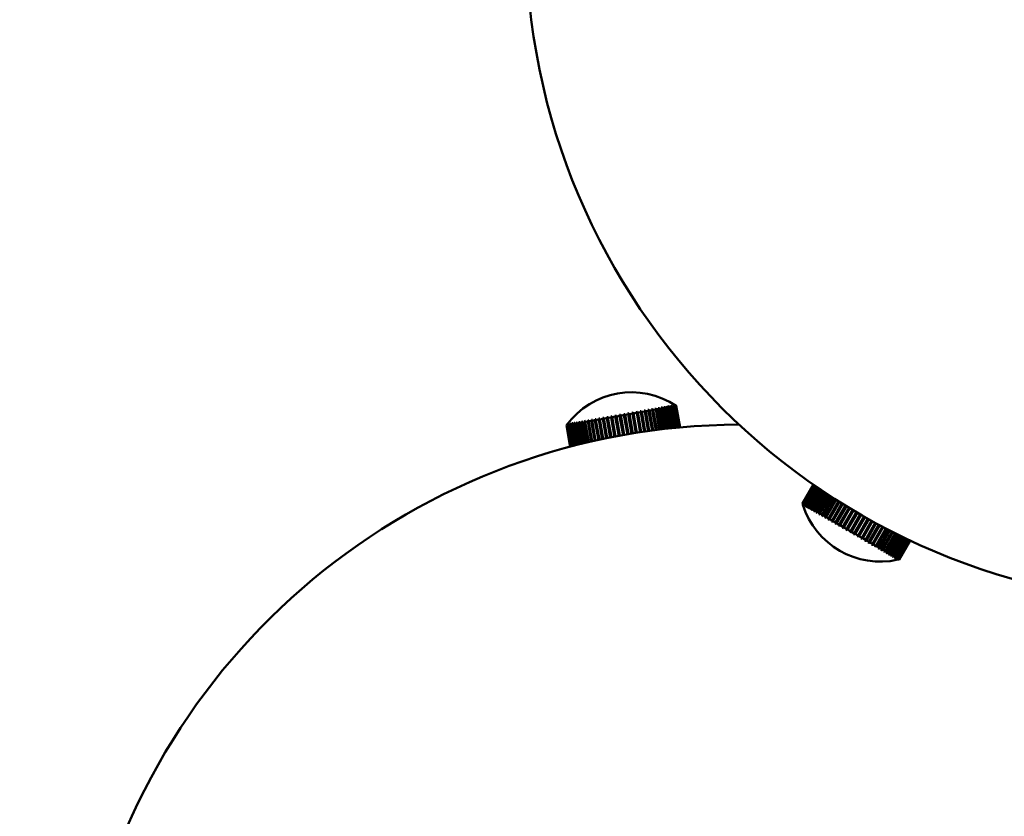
# Model space of a CAD drawing. Header units: millimetres. Extents: x 849 to 4035, y 828 to 3843.
# Tile 69 of 121: x 2258 to 2346, y 3301 to 3373. Entities that reach past the tile are written whole.
import ezdxf

# ---------------------------------------------------------------- set-up
doc = ezdxf.new("R2010")
doc.units = ezdxf.units.MM
doc.header["$LTSCALE"] = 15
doc.layers.add('Widoczne (ISO)', color=7, linetype='Continuous', lineweight=50)

msp = doc.modelspace()

# ---------------------------------------------------------------- linework, layer by layer
at = {"layer": 'Widoczne (ISO)'}
for p, q in [((2314.829, 3337.905), (2314.748, 3337.891)), ((2314.819, 3337.903), (2315.148, 3336.038)), ((2314.889, 3337.837), (2315.119, 3337.878)), ((2315.13, 3337.958), (2315.054, 3337.945)), ((2315.119, 3337.956), (2315.451, 3336.076)), ((2315.437, 3336.074), (2315.119, 3337.878)), ((2315.195, 3337.891), (2315.411, 3337.929)), ((2315.195, 3337.891), (2315.514, 3336.083)), ((2315.412, 3338.008), (2315.341, 3337.995)), ((2315.4, 3338.006), (2315.735, 3336.11)), ((2315.732, 3336.11), (2315.411, 3337.929)), ((2315.482, 3337.942), (2315.682, 3337.977)), ((2315.482, 3337.942), (2315.803, 3336.118)), ((2315.674, 3338.054), (2315.608, 3338.042)), ((2315.661, 3338.052), (2315.672, 3337.986)), ((2316.006, 3336.141), (2315.682, 3337.977)), ((2315.747, 3337.989), (2315.931, 3338.021)), ((2315.747, 3337.989), (2316.072, 3336.149)), ((2315.913, 3338.096), (2315.853, 3338.085)), ((2315.899, 3338.093), (2315.908, 3338.04)), ((2316.257, 3336.169), (2315.931, 3338.021)), ((2315.99, 3338.031), (2316.156, 3338.061)), ((2315.99, 3338.031), (2316.318, 3336.176)), ((2316.127, 3338.134), (2316.074, 3338.124)), ((2316.113, 3338.131), (2316.12, 3338.088)), ((2316.485, 3336.194), (2316.156, 3338.061)), ((2316.209, 3338.07), (2316.355, 3338.096)), ((2316.209, 3338.07), (2316.539, 3336.199)), ((2316.317, 3338.167), (2316.27, 3338.159)), ((2316.302, 3338.165), (2316.307, 3338.131)), ((2316.687, 3336.215), (2316.355, 3338.096)), ((2316.402, 3338.104), (2316.528, 3338.126)), ((2316.402, 3338.104), (2316.734, 3336.219)), ((2316.48, 3338.196), (2316.44, 3338.189)), ((2316.464, 3338.193), (2316.468, 3338.169)), ((2316.862, 3336.232), (2316.528, 3338.126)), ((2316.567, 3338.133), (2316.673, 3338.152)), ((2316.567, 3338.133), (2316.902, 3336.236)), ((2316.616, 3338.22), (2316.583, 3338.214)), ((2316.599, 3338.217), (2316.602, 3338.201)), ((2317.009, 3336.246), (2316.673, 3338.152)), ((2316.723, 3338.239), (2316.698, 3338.234)), ((2316.705, 3338.157), (2316.79, 3338.172)), ((2316.705, 3338.157), (2317.042, 3336.25)), ((2316.706, 3338.236), (2316.708, 3338.228)), ((2316.801, 3338.253), (2316.784, 3338.25)), ((2316.784, 3338.25), (2316.784, 3338.249)), ((2317.127, 3336.258), (2316.79, 3338.172)), ((2316.815, 3338.177), (2316.877, 3338.188)), ((2316.815, 3338.177), (2317.153, 3336.26)), ((2316.85, 3338.261), (2316.841, 3338.26)), ((2316.87, 3338.265), (2316.868, 3338.264)), ((2317.216, 3336.266), (2316.877, 3338.188)), ((2316.894, 3338.191), (2316.934, 3338.198)), ((2316.894, 3338.191), (2317.234, 3336.268)), ((2317.274, 3336.271), (2316.934, 3338.198)), ((2316.944, 3338.2), (2316.962, 3338.203)), ((2316.944, 3338.2), (2317.284, 3336.272)), ((2317.302, 3336.274), (2316.962, 3338.203)), ((2316.964, 3338.203), (2317.304, 3336.274)), ((2316.964, 3338.203), (2316.964, 3338.203)), ((2316.964, 3338.203), (2317.304, 3336.274)), ((2309.779, 3337.014), (2309.693, 3336.999)), ((2310.026, 3335.156), (2309.701, 3337.001)), ((2309.754, 3336.932), (2310.014, 3336.978)), ((2310.324, 3335.219), (2310.014, 3336.978)), ((2310.123, 3337.075), (2310.033, 3337.059)), ((2310.363, 3335.228), (2310.04, 3337.06)), ((2310.104, 3336.993), (2310.372, 3337.041)), ((2310.104, 3336.993), (2310.413, 3335.238)), ((2310.68, 3335.294), (2310.372, 3337.041)), ((2310.478, 3337.138), (2310.385, 3337.121)), ((2310.712, 3335.3), (2310.391, 3337.122)), ((2310.465, 3337.057), (2310.741, 3337.106)), ((2310.465, 3337.057), (2310.772, 3335.313)), ((2311.047, 3335.368), (2310.741, 3337.106)), ((2310.843, 3337.202), (2310.748, 3337.185)), ((2311.072, 3335.373), (2310.752, 3337.186)), ((2310.836, 3337.123), (2311.117, 3337.172)), ((2310.836, 3337.123), (2311.142, 3335.387)), ((2311.422, 3335.441), (2311.117, 3337.172)), ((2311.215, 3337.268), (2311.118, 3337.251)), ((2311.44, 3335.445), (2311.121, 3337.251)), ((2311.214, 3337.189), (2311.499, 3337.24)), ((2311.214, 3337.189), (2311.519, 3335.46)), ((2311.592, 3337.334), (2311.494, 3337.317)), ((2311.814, 3335.515), (2311.496, 3337.317)), ((2311.804, 3335.514), (2311.499, 3337.24)), ((2311.597, 3337.257), (2311.885, 3337.308)), ((2311.597, 3337.257), (2311.902, 3335.532)), ((2311.972, 3337.401), (2311.874, 3337.384)), ((2312.191, 3335.584), (2311.874, 3337.384)), ((2312.189, 3335.584), (2311.885, 3337.308)), ((2311.984, 3337.325), (2312.272, 3337.376)), ((2311.984, 3337.325), (2312.287, 3335.601)), ((2312.352, 3337.468), (2312.254, 3337.451)), ((2312.576, 3335.652), (2312.272, 3337.376)), ((2312.351, 3337.468), (2312.669, 3335.668)), ((2312.37, 3337.393), (2312.657, 3337.444)), ((2312.37, 3337.393), (2312.674, 3335.669)), ((2312.73, 3337.535), (2312.633, 3337.518)), ((2312.961, 3335.717), (2312.657, 3337.444)), ((2312.728, 3337.534), (2313.046, 3335.731)), ((2312.755, 3337.461), (2313.038, 3337.511)), ((2312.755, 3337.461), (2313.059, 3335.733)), ((2313.104, 3337.601), (2313.008, 3337.584)), ((2313.344, 3335.779), (2313.038, 3337.511)), ((2313.1, 3337.6), (2313.419, 3335.791)), ((2313.135, 3337.528), (2313.414, 3337.577)), ((2313.135, 3337.528), (2313.44, 3335.794)), ((2313.471, 3337.665), (2313.377, 3337.649)), ((2313.72, 3335.838), (2313.414, 3337.577)), ((2313.466, 3337.665), (2313.787, 3335.848)), ((2313.508, 3337.594), (2313.78, 3337.642)), ((2313.508, 3337.594), (2313.815, 3335.852)), ((2313.829, 3337.729), (2313.738, 3337.712)), ((2314.089, 3335.893), (2313.78, 3337.642)), ((2313.823, 3337.727), (2314.145, 3335.901)), ((2313.872, 3337.658), (2314.136, 3337.704)), ((2313.872, 3337.658), (2314.181, 3335.906)), ((2314.177, 3337.79), (2314.088, 3337.774)), ((2314.447, 3335.944), (2314.136, 3337.704)), ((2314.169, 3337.788), (2314.493, 3335.95)), ((2314.225, 3337.72), (2314.48, 3337.765)), ((2314.225, 3337.72), (2314.536, 3335.956)), ((2314.51, 3337.849), (2314.425, 3337.834)), ((2314.792, 3335.991), (2314.48, 3337.765)), ((2314.502, 3337.847), (2314.828, 3335.996)), ((2314.565, 3337.78), (2314.808, 3337.823)), ((2314.565, 3337.78), (2314.878, 3336.003)), ((2315.123, 3336.035), (2314.808, 3337.823)), ((2314.889, 3337.837), (2315.204, 3336.045)), ((2307.116, 3336.467), (2307.122, 3336.468)), ((2307.116, 3336.467), (2307.456, 3334.538)), ((2307.462, 3334.539), (2307.122, 3336.468)), ((2307.127, 3336.469), (2307.155, 3336.473)), ((2307.127, 3336.469), (2307.467, 3334.541)), ((2307.495, 3334.548), (2307.155, 3336.473)), ((2307.168, 3336.476), (2307.218, 3336.485)), ((2307.168, 3336.476), (2307.508, 3334.551)), ((2307.195, 3336.559), (2307.189, 3336.558)), ((2307.557, 3334.564), (2307.218, 3336.485)), ((2307.235, 3336.566), (2307.222, 3336.563)), ((2307.239, 3336.488), (2307.312, 3336.501)), ((2307.239, 3336.488), (2307.578, 3334.57)), ((2307.305, 3336.578), (2307.284, 3336.574)), ((2307.302, 3336.574), (2307.301, 3336.577)), ((2307.649, 3334.588), (2307.312, 3336.501)), ((2307.34, 3336.506), (2307.434, 3336.523)), ((2307.34, 3336.506), (2307.677, 3334.595)), ((2307.404, 3336.596), (2307.376, 3336.591)), ((2307.394, 3336.582), (2307.392, 3336.594)), ((2307.77, 3334.619), (2307.434, 3336.523)), ((2307.47, 3336.529), (2307.585, 3336.549)), ((2307.47, 3336.529), (2307.805, 3334.629)), ((2307.532, 3336.618), (2307.496, 3336.612)), ((2307.516, 3336.595), (2307.512, 3336.615)), ((2307.918, 3334.658), (2307.585, 3336.549)), ((2307.627, 3336.557), (2307.763, 3336.581)), ((2307.627, 3336.557), (2307.96, 3334.668)), ((2307.687, 3336.646), (2307.644, 3336.638)), ((2307.665, 3336.613), (2307.66, 3336.641)), ((2308.094, 3334.702), (2307.763, 3336.581)), ((2307.812, 3336.589), (2307.967, 3336.617)), ((2307.812, 3336.589), (2308.143, 3334.715)), ((2307.869, 3336.678), (2307.819, 3336.669)), ((2307.841, 3336.634), (2307.834, 3336.672)), ((2308.296, 3334.753), (2307.967, 3336.617)), ((2308.077, 3336.714), (2308.021, 3336.704)), ((2308.024, 3336.627), (2308.197, 3336.657)), ((2308.024, 3336.627), (2308.352, 3334.767)), ((2308.043, 3336.659), (2308.035, 3336.707)), ((2308.523, 3334.809), (2308.197, 3336.657)), ((2308.309, 3336.755), (2308.246, 3336.744)), ((2308.259, 3336.668), (2308.45, 3336.702)), ((2308.259, 3336.668), (2308.585, 3334.824)), ((2308.27, 3336.687), (2308.26, 3336.747)), ((2308.774, 3334.869), (2308.45, 3336.702)), ((2308.564, 3336.8), (2308.496, 3336.788)), ((2308.521, 3336.718), (2308.508, 3336.79)), ((2308.519, 3336.714), (2308.726, 3336.75)), ((2308.519, 3336.714), (2308.841, 3334.885)), ((2309.046, 3334.934), (2308.726, 3336.75)), ((2308.84, 3336.849), (2308.766, 3336.836)), ((2309.111, 3334.949), (2308.778, 3336.838)), ((2308.799, 3336.763), (2309.022, 3336.803)), ((2308.799, 3336.763), (2309.119, 3334.951)), ((2309.339, 3335.002), (2309.022, 3336.803)), ((2309.136, 3336.901), (2309.058, 3336.887)), ((2309.398, 3335.016), (2309.068, 3336.889)), ((2309.1, 3336.817), (2309.336, 3336.858)), ((2309.1, 3336.817), (2309.417, 3335.02)), ((2309.651, 3335.073), (2309.336, 3336.858)), ((2309.45, 3336.956), (2309.367, 3336.942)), ((2309.704, 3335.085), (2309.376, 3336.943)), ((2309.419, 3336.873), (2309.668, 3336.917)), ((2309.419, 3336.873), (2309.733, 3335.091)), ((2309.98, 3335.145), (2309.668, 3336.917)), ((2309.754, 3336.932), (2310.066, 3335.164)), ((2328.278, 3329.448), (2329.257, 3331.144)), ((2329.257, 3331.144), (2328.278, 3329.447)), ((2328.288, 3329.442), (2329.267, 3331.137)), ((2329.274, 3331.132), (2328.295, 3329.438)), ((2328.325, 3329.42), (2329.302, 3331.112)), ((2329.315, 3331.103), (2328.339, 3329.412)), ((2328.388, 3329.384), (2329.363, 3331.071)), ((2329.382, 3331.057), (2328.409, 3329.372)), ((2328.478, 3329.332), (2329.448, 3331.012)), ((2329.473, 3330.994), (2328.505, 3329.316)), ((2328.593, 3329.266), (2329.557, 3330.937)), ((2329.589, 3330.915), (2328.626, 3329.246)), ((2328.732, 3329.185), (2329.691, 3330.845)), ((2329.729, 3330.82), (2328.772, 3329.162)), ((2328.896, 3329.091), (2329.848, 3330.739)), ((2329.891, 3330.709), (2328.941, 3329.064)), ((2329.082, 3328.983), (2330.026, 3330.618)), ((2330.075, 3330.585), (2329.133, 3328.954)), ((2329.29, 3328.863), (2330.227, 3330.484)), ((2330.281, 3330.448), (2329.347, 3328.83)), ((2329.519, 3328.731), (2330.447, 3330.338)), ((2329.542, 3328.629), (2330.506, 3330.299)), ((2330.506, 3330.299), (2329.58, 3328.695)), ((2329.767, 3328.588), (2330.687, 3330.181)), ((2329.784, 3328.489), (2330.741, 3330.146)), ((2330.75, 3330.14), (2329.833, 3328.55)), ((2330.032, 3328.435), (2330.944, 3330.014)), ((2330.044, 3328.339), (2330.993, 3329.982)), ((2331.012, 3329.97), (2330.102, 3328.394)), ((2328.288, 3329.442), (2328.278, 3329.447)), ((2328.325, 3329.42), (2328.295, 3329.438)), ((2328.31, 3329.34), (2328.31, 3329.34)), ((2328.321, 3329.334), (2328.327, 3329.33)), ((2328.388, 3329.384), (2328.339, 3329.412)), ((2328.357, 3329.313), (2328.371, 3329.305)), ((2328.478, 3329.332), (2328.409, 3329.372)), ((2328.419, 3329.277), (2328.439, 3329.265)), ((2328.434, 3329.268), (2328.437, 3329.274)), ((2328.593, 3329.266), (2328.505, 3329.316)), ((2328.507, 3329.226), (2328.534, 3329.211)), ((2328.522, 3329.218), (2328.528, 3329.23)), ((2328.62, 3329.161), (2328.653, 3329.142)), ((2328.732, 3329.185), (2328.626, 3329.246)), ((2328.634, 3329.153), (2328.645, 3329.172)), ((2328.757, 3329.082), (2328.797, 3329.059)), ((2328.771, 3329.074), (2328.786, 3329.101)), ((2328.896, 3329.091), (2328.772, 3329.162)), ((2329.082, 3328.983), (2328.941, 3329.064)), ((2330.313, 3328.273), (2331.217, 3329.839)), ((2330.319, 3328.18), (2331.261, 3329.811)), ((2331.289, 3329.793), (2330.387, 3328.23)), ((2330.608, 3328.102), (2331.505, 3329.656)), ((2330.609, 3328.013), (2331.543, 3329.632)), ((2331.581, 3329.609), (2330.685, 3328.058)), ((2330.91, 3327.839), (2331.839, 3329.448)), ((2330.916, 3327.925), (2331.806, 3329.468)), ((2331.885, 3329.419), (2330.996, 3327.878)), ((2331.222, 3327.659), (2332.145, 3329.259)), ((2331.233, 3327.741), (2332.119, 3329.275)), ((2332.2, 3329.225), (2331.316, 3327.693)), ((2331.541, 3327.474), (2332.461, 3329.067)), ((2331.56, 3327.553), (2332.441, 3329.079)), ((2328.918, 3328.989), (2328.963, 3328.963)), ((2328.931, 3328.981), (2328.951, 3329.017)), ((2329.101, 3328.883), (2329.152, 3328.854)), ((2329.114, 3328.876), (2329.139, 3328.921)), ((2329.29, 3328.863), (2329.133, 3328.954)), ((2329.306, 3328.765), (2329.362, 3328.732)), ((2329.318, 3328.758), (2329.349, 3328.813)), ((2329.519, 3328.731), (2329.347, 3328.83)), ((2329.531, 3328.635), (2329.592, 3328.6)), ((2329.767, 3328.588), (2329.58, 3328.695)), ((2329.774, 3328.495), (2329.84, 3328.456)), ((2330.032, 3328.435), (2329.833, 3328.55)), ((2330.035, 3328.344), (2330.105, 3328.303)), ((2330.313, 3328.273), (2330.102, 3328.394)), ((2330.311, 3328.184), (2330.385, 3328.142)), ((2330.608, 3328.102), (2330.387, 3328.23)), ((2332.524, 3329.028), (2331.644, 3327.504)), ((2331.868, 3327.286), (2332.784, 3328.873)), ((2331.893, 3327.36), (2332.771, 3328.881)), ((2332.855, 3328.83), (2331.978, 3327.311)), ((2332.198, 3327.095), (2333.112, 3328.679)), ((2332.23, 3327.166), (2333.106, 3328.683)), ((2333.192, 3328.632), (2332.316, 3327.116)), ((2332.57, 3326.97), (2333.445, 3328.485)), ((2333.531, 3328.435), (2332.618, 3326.853)), ((2333.531, 3328.435), (2332.656, 3326.92)), ((2332.909, 3326.773), (2333.785, 3328.29)), ((2333.865, 3328.244), (2332.95, 3326.661)), ((2333.872, 3328.241), (2332.996, 3326.724)), ((2330.602, 3328.017), (2330.679, 3327.972)), ((2330.916, 3327.925), (2330.685, 3328.058)), ((2330.904, 3327.842), (2330.984, 3327.796)), ((2331.233, 3327.741), (2330.996, 3327.878)), ((2331.217, 3327.662), (2331.299, 3327.614)), ((2331.56, 3327.553), (2331.316, 3327.693)), ((2331.538, 3327.476), (2331.622, 3327.428)), ((2331.893, 3327.36), (2331.644, 3327.504)), ((2331.865, 3327.287), (2331.951, 3327.238)), ((2332.23, 3327.166), (2331.978, 3327.311)), ((2333.247, 3326.578), (2334.125, 3328.098)), ((2334.197, 3328.057), (2333.281, 3326.47)), ((2334.211, 3328.049), (2333.333, 3326.529)), ((2333.581, 3326.385), (2334.462, 3327.91)), ((2334.526, 3327.874), (2333.607, 3326.282)), ((2334.547, 3327.863), (2333.666, 3326.337)), ((2333.91, 3326.196), (2334.794, 3327.728)), ((2334.85, 3327.697), (2333.927, 3326.097)), ((2334.877, 3327.682), (2333.992, 3326.148)), ((2334.23, 3326.011), (2335.119, 3327.552)), ((2335.167, 3327.527), (2334.238, 3325.917)), ((2335.201, 3327.508), (2334.309, 3325.965)), ((2335.474, 3327.363), (2334.539, 3325.744)), ((2334.54, 3325.832), (2335.435, 3327.384)), ((2335.514, 3327.342), (2334.617, 3325.788)), ((2332.197, 3327.096), (2332.283, 3327.046)), ((2332.57, 3326.97), (2332.316, 3327.116)), ((2332.531, 3326.903), (2332.618, 3326.853)), ((2332.909, 3326.773), (2332.656, 3326.92)), ((2332.865, 3326.71), (2332.952, 3326.66)), ((2333.247, 3326.578), (2332.996, 3326.724)), ((2333.198, 3326.518), (2333.283, 3326.469)), ((2333.581, 3326.385), (2333.333, 3326.529)), ((2335.77, 3327.208), (2334.828, 3325.577)), ((2334.838, 3325.66), (2335.74, 3327.224)), ((2335.816, 3327.184), (2334.911, 3325.618)), ((2336.052, 3327.062), (2335.103, 3325.418)), ((2335.122, 3325.496), (2336.032, 3327.072)), ((2336.104, 3327.035), (2335.192, 3325.456)), ((2336.319, 3326.926), (2335.362, 3325.268)), ((2335.391, 3325.341), (2336.309, 3326.931)), ((2336.377, 3326.896), (2335.457, 3325.303)), ((2335.643, 3325.195), (2336.569, 3326.8)), ((2336.632, 3326.768), (2335.704, 3325.16)), ((2335.875, 3325.061), (2336.81, 3326.679)), ((2336.868, 3326.65), (2335.932, 3325.029)), ((2336.088, 3324.938), (2337.031, 3326.57)), ((2337.084, 3326.544), (2336.139, 3324.909)), ((2336.28, 3324.828), (2337.23, 3326.473)), ((2337.277, 3326.45), (2336.325, 3324.801)), ((2336.448, 3324.73), (2337.406, 3326.388)), ((2333.526, 3326.328), (2333.61, 3326.28)), ((2333.91, 3326.196), (2333.666, 3326.337)), ((2333.849, 3326.142), (2333.931, 3326.094)), ((2334.23, 3326.011), (2333.992, 3326.148)), ((2334.164, 3325.96), (2334.244, 3325.914)), ((2334.54, 3325.832), (2334.309, 3325.965)), ((2334.469, 3325.784), (2334.546, 3325.74)), ((2334.838, 3325.66), (2334.617, 3325.788)), ((2334.762, 3325.615), (2334.836, 3325.572)), ((2335.122, 3325.496), (2334.911, 3325.618)), ((2337.446, 3326.368), (2336.488, 3324.708)), ((2336.593, 3324.646), (2337.557, 3326.315)), ((2337.591, 3326.299), (2336.627, 3324.627)), ((2336.714, 3324.577), (2337.683, 3326.255)), ((2337.711, 3326.242), (2336.741, 3324.561)), ((2336.809, 3324.522), (2337.782, 3326.208)), ((2337.803, 3326.198), (2336.829, 3324.51)), ((2336.878, 3324.482), (2337.855, 3326.173)), ((2337.869, 3326.167), (2336.892, 3324.474)), ((2336.921, 3324.457), (2337.9, 3326.152)), ((2337.907, 3326.149), (2336.928, 3324.453)), ((2336.938, 3324.448), (2337.917, 3326.144)), ((2335.042, 3325.453), (2335.112, 3325.413)), ((2335.391, 3325.341), (2335.192, 3325.456)), ((2335.306, 3325.301), (2335.372, 3325.263)), ((2335.643, 3325.195), (2335.457, 3325.303)), ((2335.554, 3325.158), (2335.615, 3325.123)), ((2335.643, 3325.195), (2335.604, 3325.129)), ((2335.875, 3325.061), (2335.704, 3325.16)), ((2335.783, 3325.025), (2335.839, 3324.993)), ((2335.859, 3325.055), (2335.827, 3325)), ((2336.088, 3324.938), (2335.932, 3325.029)), ((2335.992, 3324.905), (2336.043, 3324.875)), ((2336.056, 3324.927), (2336.031, 3324.882)), ((2336.28, 3324.828), (2336.139, 3324.909)), ((2336.18, 3324.796), (2336.226, 3324.77)), ((2336.233, 3324.812), (2336.213, 3324.777)), ((2336.448, 3324.73), (2336.325, 3324.801)), ((2336.346, 3324.7), (2336.386, 3324.677)), ((2336.388, 3324.712), (2336.372, 3324.685)), ((2336.593, 3324.646), (2336.488, 3324.708)), ((2336.519, 3324.626), (2336.508, 3324.607)), ((2336.714, 3324.577), (2336.627, 3324.627)), ((2336.489, 3324.618), (2336.522, 3324.599)), ((2336.608, 3324.549), (2336.634, 3324.534)), ((2336.627, 3324.554), (2336.62, 3324.542)), ((2336.701, 3324.495), (2336.722, 3324.484)), ((2336.71, 3324.497), (2336.707, 3324.492)), ((2336.809, 3324.522), (2336.741, 3324.561)), ((2336.77, 3324.456), (2336.783, 3324.448)), ((2336.812, 3324.431), (2336.819, 3324.428)), ((2336.828, 3324.422), (2336.828, 3324.422)), ((2336.878, 3324.482), (2336.829, 3324.51)), ((2336.921, 3324.457), (2336.892, 3324.474)), ((2336.938, 3324.448), (2336.928, 3324.453))]:
    msp.add_line(p, q, dxfattribs=at)
for centre, radius in [((2278.483, 3527.649), 315), ((2363.483, 3380.425), 60)]:
    msp.add_circle(centre, radius, dxfattribs=at)
for centre, radius, start, end in [((2312.952, 3332.165), 7.25, 56.39718, 143.60282), ((2322.763, 3276.523), 60, 90.16996, 47.02899), ((2335.233, 3331.494), 7.25, 196.39863, 197.28885), ((2335.233, 3331.494), 7.25, 196.39863, 197.28885), ((2335.233, 3331.494), 7.25, 197.28735, 282.71265), ((2335.233, 3331.494), 7.25, 282.71115, 283.60137)]:
    msp.add_arc(centre, radius, start, end, dxfattribs=at)
for centre, major_axis, ratio, start_param, end_param in [((2312.911, 3332.158), (-1.259, 7.14), 0.570257, 5.522198, 5.537735), ((2312.992, 3332.172), (1.259, -7.14), 0.570257, 2.380605, 2.396142), ((2312.914, 3332.158), (-1.259, 7.14), 0.632951, 5.522198, 5.537735), ((2312.99, 3332.171), (1.259, -7.14), 0.632951, 2.380605, 2.396142), ((2312.916, 3332.158), (-1.259, 7.14), 0.691742, 5.522198, 5.537735), ((2312.987, 3332.171), (1.259, -7.14), 0.691742, 2.380605, 2.396142), ((2312.919, 3332.159), (-1.259, 7.14), 0.746268, 5.522198, 5.537735), ((2312.985, 3332.17), (1.259, -7.14), 0.746268, 2.380605, 2.396142), ((2312.922, 3332.159), (-1.259, 7.14), 0.796194, 5.522198, 5.537735), ((2312.982, 3332.17), (1.259, -7.14), 0.796194, 2.380605, 2.396142), ((2312.925, 3332.16), (-1.259, 7.14), 0.84121, 5.522198, 5.537735), ((2312.979, 3332.169), (1.259, -7.14), 0.84121, 2.380605, 2.396142), ((2312.929, 3332.161), (-1.259, 7.14), 0.881041, 5.522198, 5.537735), ((2312.975, 3332.169), (1.259, -7.14), 0.881041, 2.380605, 2.396142), ((2312.932, 3332.161), (-1.259, 7.14), 0.915439, 5.522198, 5.537735), ((2312.972, 3332.168), (1.259, -7.14), 0.915439, 2.380605, 2.396142), ((2312.936, 3332.162), (-1.259, 7.14), 0.944193, 5.522198, 5.537735), ((2312.968, 3332.168), (1.259, -7.14), 0.944193, 2.380605, 2.396142), ((2312.939, 3332.162), (-1.259, 7.14), 0.967127, 5.522198, 5.537735), ((2312.964, 3332.167), (1.259, -7.14), 0.967127, 2.380605, 2.396142), ((2312.943, 3332.163), (-1.259, 7.14), 0.984097, 5.522198, 5.537735), ((2312.961, 3332.166), (1.259, -7.14), 0.984097, 2.380605, 2.396142), ((2312.947, 3332.164), (-1.259, 7.14), 0.995, 5.522198, 5.537735), ((2312.957, 3332.166), (1.259, -7.14), 0.995, 2.380605, 2.396142), ((2312.951, 3332.164), (-1.259, 7.14), 0.999769, 5.522198, 5.537735), ((2312.953, 3332.165), (1.259, -7.14), 0.999769, 2.380605, 2.396142), ((2312.908, 3332.157), (-1.259, 7.14), 0.47304, 0.745451, 0.760988), ((2312.995, 3332.172), (1.259, -7.14), 0.47304, 3.887043, 3.90258), ((2312.907, 3332.157), (-1.259, 7.14), 0.402456, 0.745451, 0.760988), ((2312.997, 3332.173), (1.259, -7.14), 0.402456, 3.887043, 3.90258), ((2312.905, 3332.156), (-1.259, 7.14), 0.329391, 0.745451, 0.760988), ((2312.998, 3332.173), (1.259, -7.14), 0.329391, 3.887043, 3.90258), ((2312.904, 3332.156), (-1.259, 7.14), 0.254295, 0.745451, 0.760988), ((2312.999, 3332.173), (1.259, -7.14), 0.254295, 3.887043, 3.90258), ((2312.903, 3332.156), (-1.259, 7.14), 0.177632, 0.745451, 0.760988), ((2313, 3332.173), (1.259, -7.14), 0.177632, 3.887043, 3.90258), ((2312.903, 3332.156), (-1.259, 7.14), 0.099873, 0.745451, 0.760988), ((2313.001, 3332.173), (1.259, -7.14), 0.099873, 3.887043, 3.90258), ((2312.903, 3332.156), (-1.259, 7.14), 0.021498, 0.745451, 0.760988), ((2313.001, 3332.173), (1.259, -7.14), 0.021498, 3.887043, 3.90258), ((2312.903, 3332.156), (-1.259, 7.14), 0.057009, 5.522198, 5.537735), ((2313.001, 3332.173), (1.259, -7.14), 0.057009, 2.380605, 2.396142), ((2312.903, 3332.156), (-1.259, 7.14), 0.135165, 5.522198, 5.537735), ((2313.001, 3332.173), (1.259, -7.14), 0.135165, 2.380605, 2.396142), ((2312.904, 3332.156), (-1.259, 7.14), 0.212487, 5.522198, 5.537735), ((2313, 3332.173), (1.259, -7.14), 0.212487, 2.380605, 2.396142), ((2312.905, 3332.156), (-1.259, 7.14), 0.2885, 5.522198, 5.537735), ((2312.999, 3332.173), (1.259, -7.14), 0.2885, 2.380605, 2.396142), ((2312.906, 3332.157), (-1.259, 7.14), 0.362734, 5.522198, 5.537735), ((2312.998, 3332.173), (1.259, -7.14), 0.362734, 2.380605, 2.396142), ((2312.908, 3332.157), (-1.259, 7.14), 0.434731, 5.522198, 5.537735), ((2312.996, 3332.172), (1.259, -7.14), 0.434731, 2.380605, 2.396142), ((2312.909, 3332.157), (-1.259, 7.14), 0.504048, 5.522198, 5.537735), ((2312.994, 3332.172), (1.259, -7.14), 0.504048, 2.380605, 2.396142), ((2312.949, 3332.164), (-1.259, 7.14), 0.998374, 0.745451, 0.760988), ((2312.955, 3332.165), (1.259, -7.14), 0.998374, 3.887043, 3.90258), ((2312.945, 3332.163), (-1.259, 7.14), 0.990823, 0.745451, 0.760988), ((2312.959, 3332.166), (1.259, -7.14), 0.990823, 3.887043, 3.90258), ((2312.941, 3332.163), (-1.259, 7.14), 0.977164, 0.745451, 0.760988), ((2312.962, 3332.166), (1.259, -7.14), 0.977164, 3.887043, 3.90258), ((2312.938, 3332.162), (-1.259, 7.14), 0.95748, 0.745451, 0.760988), ((2312.966, 3332.167), (1.259, -7.14), 0.95748, 3.887043, 3.90258), ((2312.934, 3332.161), (-1.259, 7.14), 0.931893, 0.745451, 0.760988), ((2312.97, 3332.168), (1.259, -7.14), 0.931893, 3.887043, 3.90258), ((2312.93, 3332.161), (-1.259, 7.14), 0.90056, 0.745451, 0.760988), ((2312.973, 3332.168), (1.259, -7.14), 0.90056, 3.887043, 3.90258), ((2312.927, 3332.16), (-1.259, 7.14), 0.863676, 0.745451, 0.760988), ((2312.977, 3332.169), (1.259, -7.14), 0.863676, 3.887043, 3.90258), ((2312.924, 3332.16), (-1.259, 7.14), 0.821466, 0.745451, 0.760988), ((2312.98, 3332.17), (1.259, -7.14), 0.821466, 3.887043, 3.90258), ((2312.921, 3332.159), (-1.259, 7.14), 0.774192, 0.745451, 0.760988), ((2312.983, 3332.17), (1.259, -7.14), 0.774192, 3.887043, 3.90258), ((2312.918, 3332.159), (-1.259, 7.14), 0.722145, 0.745451, 0.760988), ((2312.986, 3332.171), (1.259, -7.14), 0.722145, 3.887043, 3.90258), ((2312.915, 3332.158), (-1.259, 7.14), 0.665645, 0.745451, 0.760988), ((2312.989, 3332.171), (1.259, -7.14), 0.665645, 3.887043, 3.90258), ((2312.913, 3332.158), (-1.259, 7.14), 0.605042, 0.745451, 0.760988), ((2312.991, 3332.172), (1.259, -7.14), 0.605042, 3.887043, 3.90258), ((2312.91, 3332.157), (-1.259, 7.14), 0.540708, 0.745451, 0.760988), ((2312.993, 3332.172), (1.259, -7.14), 0.540708, 3.887043, 3.90258), ((2335.229, 3331.496), (3.625, 6.279), 0.996822, 2.380605, 2.396142), ((2335.236, 3331.492), (-3.625, -6.279), 0.996822, 5.522198, 5.537735), ((2335.226, 3331.498), (3.625, 6.279), 0.9875, 2.380605, 2.396142), ((2335.24, 3331.49), (-3.625, -6.279), 0.9875, 5.522198, 5.537735), ((2335.223, 3331.5), (3.625, 6.279), 0.972089, 2.380605, 2.396142), ((2335.243, 3331.488), (-3.625, -6.279), 0.972089, 5.522198, 5.537735), ((2335.219, 3331.502), (3.625, 6.279), 0.950685, 2.380605, 2.396142), ((2335.246, 3331.486), (-3.625, -6.279), 0.950685, 5.522198, 5.537735), ((2335.216, 3331.504), (3.625, 6.279), 0.923419, 2.380605, 2.396142), ((2335.249, 3331.485), (-3.625, -6.279), 0.923419, 5.522198, 5.537735), ((2335.213, 3331.506), (3.625, 6.279), 0.890461, 2.380605, 2.396142), ((2335.252, 3331.483), (-3.625, -6.279), 0.890461, 5.522198, 5.537735), ((2335.21, 3331.507), (3.625, 6.279), 0.852012, 2.380605, 2.396142), ((2335.255, 3331.481), (-3.625, -6.279), 0.852012, 5.522198, 5.537735), ((2335.207, 3331.509), (3.625, 6.279), 0.808311, 2.380605, 2.396142), ((2335.258, 3331.48), (-3.625, -6.279), 0.808311, 5.522198, 5.537735), ((2335.205, 3331.51), (3.625, 6.279), 0.759626, 2.380605, 2.396142), ((2335.261, 3331.478), (-3.625, -6.279), 0.759626, 5.522198, 5.537735), ((2335.202, 3331.512), (3.625, 6.279), 0.706257, 2.380605, 2.396142), ((2335.263, 3331.477), (-3.625, -6.279), 0.706257, 5.522198, 5.537735), ((2335.2, 3331.513), (3.625, 6.279), 0.648535, 2.380605, 2.396142), ((2335.266, 3331.475), (-3.625, -6.279), 0.648535, 5.522198, 5.537735), ((2335.198, 3331.514), (3.625, 6.279), 0.586813, 2.380605, 2.396142), ((2335.268, 3331.474), (-3.625, -6.279), 0.586813, 5.522198, 5.537735), ((2335.196, 3331.516), (3.625, 6.279), 0.521474, 2.380605, 2.396142), ((2335.27, 3331.473), (-3.625, -6.279), 0.521474, 5.522198, 5.537735), ((2335.194, 3331.517), (3.625, 6.279), 0.45292, 2.380605, 2.396142), ((2335.271, 3331.472), (-3.625, -6.279), 0.45292, 5.522198, 5.537735), ((2335.193, 3331.517), (3.625, 6.279), 0.381574, 2.380605, 2.396142), ((2335.273, 3331.471), (-3.625, -6.279), 0.381574, 5.522198, 5.537735), ((2335.192, 3331.518), (3.625, 6.279), 0.307875, 2.380605, 2.396142), ((2335.274, 3331.47), (-3.625, -6.279), 0.307875, 5.522198, 5.537735), ((2335.191, 3331.519), (3.625, 6.279), 0.232278, 2.380605, 2.396142), ((2335.275, 3331.47), (-3.625, -6.279), 0.232278, 5.522198, 5.537735), ((2335.19, 3331.519), (3.625, 6.279), 0.155248, 2.380605, 2.396142), ((2335.275, 3331.47), (-3.625, -6.279), 0.155248, 5.522198, 5.537735), ((2335.19, 3331.519), (3.625, 6.279), 0.077262, 2.380605, 2.396142), ((2335.276, 3331.469), (-3.625, -6.279), 0.077262, 5.522198, 5.537735), ((2335.189, 3331.519), (3.625, 6.279), 0.001201, 3.887043, 3.90258), ((2335.276, 3331.469), (-3.625, -6.279), 0.001201, 0.745451, 0.760988), ((2335.19, 3331.519), (3.625, 6.279), 0.079656, 3.887043, 3.90258), ((2335.276, 3331.469), (-3.625, -6.279), 0.079656, 0.745451, 0.760988), ((2335.19, 3331.519), (3.625, 6.279), 0.15762, 3.887043, 3.90258), ((2335.275, 3331.47), (-3.625, -6.279), 0.15762, 0.745451, 0.760988), ((2335.191, 3331.519), (3.625, 6.279), 0.234613, 3.887043, 3.90258), ((2335.275, 3331.47), (-3.625, -6.279), 0.234613, 0.745451, 0.760988), ((2335.192, 3331.518), (3.625, 6.279), 0.310159, 3.887043, 3.90258), ((2335.274, 3331.47), (-3.625, -6.279), 0.310159, 0.745451, 0.760988), ((2335.193, 3331.517), (3.625, 6.279), 0.383792, 3.887043, 3.90258), ((2335.273, 3331.471), (-3.625, -6.279), 0.383792, 0.745451, 0.760988), ((2335.194, 3331.516), (3.625, 6.279), 0.45506, 3.887043, 3.90258), ((2335.271, 3331.472), (-3.625, -6.279), 0.45506, 0.745451, 0.760988), ((2335.196, 3331.516), (3.625, 6.279), 0.523522, 3.887043, 3.90258), ((2335.27, 3331.473), (-3.625, -6.279), 0.523522, 0.745451, 0.760988), ((2335.198, 3331.514), (3.625, 6.279), 0.588756, 3.887043, 3.90258), ((2335.268, 3331.474), (-3.625, -6.279), 0.588756, 0.745451, 0.760988), ((2335.2, 3331.513), (3.625, 6.279), 0.650361, 3.887043, 3.90258), ((2335.266, 3331.475), (-3.625, -6.279), 0.650361, 0.745451, 0.760988), ((2335.202, 3331.512), (3.625, 6.279), 0.707955, 3.887043, 3.90258), ((2335.263, 3331.477), (-3.625, -6.279), 0.707955, 0.745451, 0.760988), ((2335.205, 3331.51), (3.625, 6.279), 0.761185, 3.887043, 3.90258), ((2335.261, 3331.478), (-3.625, -6.279), 0.761185, 0.745451, 0.760988), ((2335.207, 3331.509), (3.625, 6.279), 0.809722, 3.887043, 3.90258), ((2335.258, 3331.48), (-3.625, -6.279), 0.809722, 0.745451, 0.760988), ((2335.21, 3331.507), (3.625, 6.279), 0.853267, 3.887043, 3.90258), ((2335.255, 3331.481), (-3.625, -6.279), 0.853267, 0.745451, 0.760988), ((2335.213, 3331.506), (3.625, 6.279), 0.891551, 3.887043, 3.90258), ((2335.252, 3331.483), (-3.625, -6.279), 0.891551, 0.745451, 0.760988), ((2335.216, 3331.504), (3.625, 6.279), 0.924338, 3.887043, 3.90258), ((2335.249, 3331.485), (-3.625, -6.279), 0.924338, 0.745451, 0.760988), ((2335.219, 3331.502), (3.625, 6.279), 0.951427, 3.887043, 3.90258), ((2335.246, 3331.487), (-3.625, -6.279), 0.951427, 0.745451, 0.760988), ((2335.223, 3331.5), (3.625, 6.279), 0.97265, 3.887043, 3.90258), ((2335.243, 3331.488), (-3.625, -6.279), 0.97265, 0.745451, 0.760988), ((2335.226, 3331.498), (3.625, 6.279), 0.987875, 3.887043, 3.90258), ((2335.239, 3331.49), (-3.625, -6.279), 0.987875, 0.745451, 0.760988), ((2335.229, 3331.496), (3.625, 6.279), 0.997011, 3.887043, 3.90258), ((2335.236, 3331.492), (-3.625, -6.279), 0.997011, 0.745451, 0.760988)]:
    msp.add_ellipse(centre, major_axis=major_axis, ratio=ratio, start_param=start_param, end_param=end_param, dxfattribs=at)

doc.saveas('drawing.dxf')
